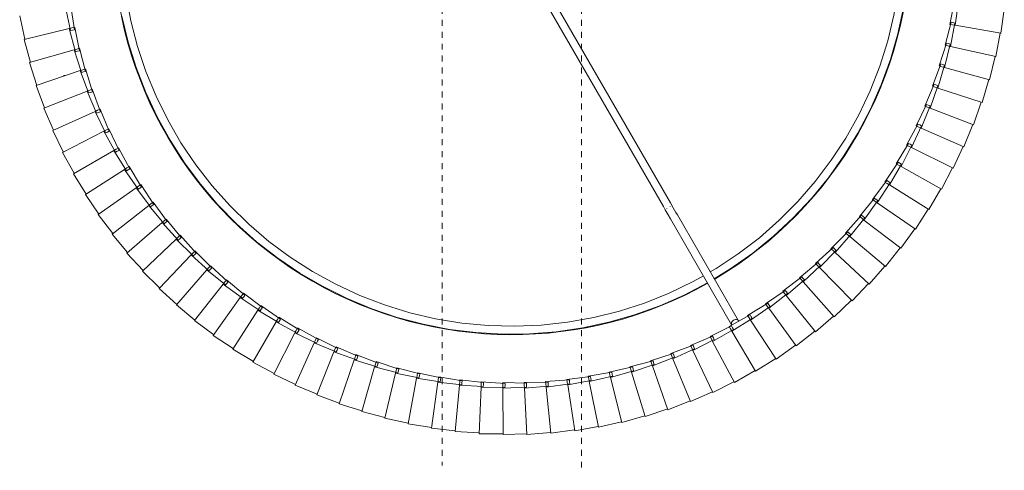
# Model space of a CAD drawing. Header units: millimetres. Extents: x 6284 to 8250, y 1044 to 6845.
# Tile 5 of 6: x 7752 to 8247, y 6327 to 6553. Entities that reach past the tile are written whole.
import ezdxf

# ---------------------------------------------------------------- set-up
doc = ezdxf.new("R2010")
doc.units = ezdxf.units.MM
doc.linetypes.add('Dash', pattern=[6, 3, -3])
doc.layers.add('A-ANNO-DIMS', color=7, linetype='Dash', lineweight=9, true_color=0xd2d2d2)
doc.layers.add('E-LITE-EQPM', color=7, linetype='Continuous', lineweight=20)

# ---------------------------------------------------------------- blocks, each defined once
blk = doc.blocks.new('64315_Suspended_tensor - 64315-45 SAMBA Black_ribbon yellow pendant simple lamp ø450-482028-Planta_PDF Fixing Holes')
at = {"layer": 'E-LITE-EQPM', "color": 253, "true_color": 0xaaaaaa}
for p, q in [((-28.41, 248.45), (-40.35, 247.2)), ((-16.45, 249.53), (-28.43, 248.85)), ((-28.43, 248.85), (-26.34, 225.61)), ((-4.45, 250.03), (-16.45, 249.93)), ((-16.45, 249.93), (-15.48, 226.62)), ((-4.44, 250.43), (-4.58, 227.1)), ((7.56, 249.96), (-4.44, 250.43)), ((7.59, 250.36), (6.33, 227.06)), ((19.55, 249.31), (7.59, 250.36)), ((19.6, 249.71), (17.22, 226.49)), ((31.5, 248.08), (19.6, 249.71)), ((31.56, 248.48), (28.07, 225.41)), ((43.37, 246.29), (31.56, 248.48)), ((-52.1, 244.58), (-63.87, 242.19)), ((-40.3, 246.8), (-52.17, 244.97)), ((-52.17, 244.97), (-47.85, 222.04)), ((-40.35, 247.2), (-37.14, 224.08)), ((43.45, 246.68), (38.86, 223.8)), ((55.14, 243.92), (43.45, 246.68)), ((55.25, 244.31), (49.56, 221.68)), ((66.79, 241), (55.25, 244.31)), ((-75.31, 238.45), (-86.8, 234.94)), ((-63.78, 241.8), (-75.42, 238.84)), ((-75.42, 238.84), (-68.93, 216.43)), ((-63.87, 242.19), (-58.46, 219.49)), ((66.91, 241.38), (60.14, 219.05)), ((78.28, 237.51), (66.91, 241.38)), ((78.42, 237.89), (70.59, 215.91)), ((89.59, 233.48), (78.42, 237.89)), ((-86.67, 234.56), (-97.97, 230.5)), ((-86.8, 234.94), (-79.24, 212.87)), ((89.75, 233.85), (80.87, 212.27)), ((100.7, 228.91), (89.75, 233.85)), ((-97.83, 230.13), (-108.93, 225.53)), ((-97.97, 230.5), (-89.36, 208.82)), ((100.87, 229.27), (90.97, 208.14)), ((111.57, 223.82), (100.87, 229.27)), ((-108.77, 225.17), (-119.63, 220.04)), ((-108.93, 225.53), (-99.28, 204.29)), ((-47.85, 222.04), (-35.99, 223.87)), ((-37.14, 224.08), (-25.2, 225.34)), ((-37.08, 223.7), (-37.14, 224.08)), ((-36.95, 222.7), (-37.08, 223.7)), ((-36.75, 221.32), (-36.95, 222.7)), ((-24.92, 223.36), (-36.75, 221.32)), ((-35.99, 223.87), (-35.8, 222.89)), ((-35.8, 222.89), (-35.62, 221.91)), ((-26.34, 225.61), (-14.35, 226.29)), ((-26.3, 225.22), (-26.34, 225.61)), ((-26.21, 224.22), (-26.3, 225.22)), ((-26.09, 222.83), (-26.21, 224.22)), ((-14.17, 224.3), (-26.09, 222.83)), ((-25.2, 225.34), (-25.06, 224.35)), ((-25.06, 224.35), (-24.92, 223.36)), ((-15.48, 226.62), (-3.47, 226.72)), ((-15.46, 226.23), (-15.48, 226.62)), ((-15.42, 225.22), (-15.46, 226.23)), ((-15.36, 223.82), (-15.42, 225.22)), ((-3.39, 224.73), (-15.36, 223.82)), ((-14.35, 226.29), (-14.26, 225.3)), ((-14.26, 225.3), (-14.17, 224.3)), ((-4.6, 224.3), (-4.59, 225.7)), ((7.4, 224.63), (-4.6, 224.3)), ((-4.59, 225.7), (-4.58, 226.71)), ((-4.58, 226.71), (-4.58, 227.1)), ((-4.58, 227.1), (7.42, 226.63)), ((-3.47, 226.72), (-3.43, 225.72)), ((-3.43, 225.72), (-3.39, 224.73)), ((6.17, 224.27), (6.25, 225.66)), ((18.18, 224.02), (6.17, 224.27)), ((6.25, 225.66), (6.31, 226.67)), ((6.31, 226.67), (6.33, 227.06)), ((6.33, 227.06), (18.29, 226.01)), ((7.41, 225.63), (7.4, 224.63)), ((7.42, 226.63), (7.41, 225.63)), ((16.93, 223.71), (17.08, 225.1)), ((28.91, 222.89), (16.93, 223.71)), ((17.08, 225.1), (17.18, 226.11)), ((17.18, 226.11), (17.22, 226.49)), ((17.22, 226.49), (29.12, 224.87)), ((18.23, 225.01), (18.18, 224.02)), ((18.29, 226.01), (18.23, 225.01)), ((27.65, 222.64), (27.86, 224.03)), ((39.58, 221.24), (27.65, 222.64)), ((27.86, 224.03), (28.01, 225.02)), ((28.01, 225.02), (28.07, 225.41)), ((28.07, 225.41), (39.88, 223.22)), ((29.01, 223.88), (28.91, 222.89)), ((29.12, 224.87), (29.01, 223.88)), ((38.58, 222.43), (38.78, 223.42)), ((38.78, 223.42), (38.86, 223.8)), ((38.86, 223.8), (50.55, 221.05)), ((39.88, 223.22), (39.73, 222.23)), ((111.76, 224.17), (100.86, 203.54)), ((122.18, 218.2), (111.76, 224.17)), ((-119.45, 219.68), (-130.05, 214.05)), ((-119.63, 220.04), (-108.98, 199.28)), ((-68.93, 216.43), (-57.29, 219.38)), ((-58.46, 219.49), (-46.69, 221.88)), ((-58.37, 219.11), (-58.46, 219.49)), ((-58.13, 218.13), (-58.37, 219.11)), ((-57.81, 216.77), (-58.13, 218.13)), ((-46.23, 219.94), (-57.81, 216.77)), ((-57.29, 219.38), (-57.01, 218.43)), ((-57.01, 218.43), (-56.73, 217.47)), ((-47.78, 221.66), (-47.85, 222.04)), ((-47.59, 220.67), (-47.78, 221.66)), ((-47.34, 219.3), (-47.59, 220.67)), ((-35.62, 221.91), (-47.34, 219.3)), ((-46.69, 221.88), (-46.46, 220.91)), ((-46.46, 220.91), (-46.23, 219.94)), ((38.31, 221.06), (38.58, 222.43)), ((50.15, 219.09), (38.31, 221.06)), ((39.73, 222.23), (39.58, 221.24)), ((48.88, 218.97), (49.22, 220.32)), ((60.61, 216.43), (48.88, 218.97)), ((49.22, 220.32), (49.46, 221.3)), ((49.46, 221.3), (49.56, 221.68)), ((49.56, 221.68), (61.1, 218.37)), ((50.35, 220.07), (50.15, 219.09)), ((50.55, 221.05), (50.35, 220.07)), ((59.33, 216.37), (59.74, 217.71)), ((59.74, 217.71), (60.03, 218.67)), ((60.03, 218.67), (60.14, 219.05)), ((60.14, 219.05), (71.51, 215.18)), ((61.1, 218.37), (60.86, 217.4)), ((122.39, 218.54), (110.51, 198.46)), ((132.52, 212.09), (122.39, 218.54)), ((-129.86, 213.7), (-140.18, 207.55)), ((-130.05, 214.05), (-118.42, 193.82)), ((-89.36, 208.82), (-78.06, 212.88)), ((-79.24, 212.87), (-67.75, 216.38)), ((-79.11, 212.5), (-79.24, 212.87)), ((-67.11, 214.49), (-78.33, 210.23)), ((-78.06, 212.88), (-77.69, 211.95)), ((-68.82, 216.05), (-68.93, 216.43)), ((-68.54, 215.09), (-68.82, 216.05)), ((-68.15, 213.74), (-68.54, 215.09)), ((-56.73, 217.47), (-68.15, 213.74)), ((-67.75, 216.38), (-67.43, 215.44)), ((-67.43, 215.44), (-67.11, 214.49)), ((70.93, 213.27), (59.33, 216.37)), ((60.86, 217.4), (60.61, 216.43)), ((69.65, 213.27), (70.12, 214.59)), ((81.09, 209.62), (69.65, 213.27)), ((70.12, 214.59), (70.46, 215.54)), ((70.46, 215.54), (70.59, 215.91)), ((70.59, 215.91), (81.76, 211.5)), ((71.22, 214.23), (70.93, 213.27)), ((71.51, 215.18), (71.22, 214.23)), ((-99.28, 204.29), (-88.19, 208.88)), ((-89.22, 208.46), (-89.36, 208.82)), ((-88.85, 207.52), (-89.22, 208.46)), ((-77.33, 211.02), (-88.33, 206.22)), ((-88.19, 208.88), (-87.78, 207.97)), ((-87.78, 207.97), (-87.37, 207.07)), ((-78.78, 211.55), (-79.11, 212.5)), ((-78.33, 210.23), (-78.78, 211.55)), ((-77.69, 211.95), (-77.33, 211.02)), ((79.81, 209.69), (80.34, 210.98)), ((91.06, 205.49), (79.81, 209.69)), ((80.34, 210.98), (80.72, 211.91)), ((80.72, 211.91), (80.87, 212.27)), ((80.87, 212.27), (91.82, 207.34)), ((81.42, 210.56), (81.09, 209.62)), ((81.76, 211.5), (81.42, 210.56)), ((90.38, 206.88), (90.8, 207.79)), ((90.8, 207.79), (90.97, 208.14)), ((90.97, 208.14), (101.66, 202.69)), ((132.74, 212.42), (119.91, 192.93)), ((142.55, 205.48), (132.74, 212.42)), ((-139.97, 207.21), (-149.98, 200.59)), ((-140.18, 207.55), (-127.58, 187.91)), ((-108.98, 199.28), (-98.12, 204.41)), ((-99.12, 203.93), (-99.28, 204.29)), ((-98.71, 203.01), (-99.12, 203.93)), ((-98.13, 201.74), (-98.71, 203.01)), ((-87.37, 207.07), (-98.13, 201.74)), ((-98.12, 204.41), (-97.66, 203.52)), ((-97.66, 203.52), (-97.21, 202.63)), ((-88.33, 206.22), (-88.85, 207.52)), ((89.78, 205.61), (90.38, 206.88)), ((100.82, 200.88), (89.78, 205.61)), ((91.44, 206.41), (91.06, 205.49)), ((91.82, 207.34), (91.44, 206.41)), ((100.2, 202.3), (100.67, 203.2)), ((100.67, 203.2), (100.86, 203.54)), ((100.86, 203.54), (111.28, 197.58)), ((142.79, 205.8), (129.03, 186.95)), ((152.25, 198.41), (142.79, 205.8)), ((-149.76, 200.26), (-159.44, 193.15)), ((-149.98, 200.59), (-136.46, 181.57)), ((-118.42, 193.82), (-107.82, 199.46)), ((-108.8, 198.94), (-108.98, 199.28)), ((-108.34, 198.04), (-108.8, 198.94)), ((-107.7, 196.8), (-108.34, 198.04)), ((-107.82, 199.46), (-107.32, 198.59)), ((-97.21, 202.63), (-107.7, 196.8)), ((-107.32, 198.59), (-106.82, 197.73)), ((99.55, 201.07), (100.2, 202.3)), ((110.34, 195.81), (99.55, 201.07)), ((101.24, 201.79), (100.82, 200.88)), ((101.66, 202.69), (101.24, 201.79)), ((109.8, 197.26), (110.31, 198.13)), ((110.31, 198.13), (110.51, 198.46)), ((110.51, 198.46), (120.63, 192.01)), ((152.5, 198.71), (137.86, 180.55)), ((161.6, 190.87), (152.5, 198.71)), ((-159.44, 193.15), (-145.02, 174.81)), ((-127.58, 187.91), (-117.27, 194.05)), ((-118.22, 193.48), (-118.42, 193.82)), ((-117.72, 192.61), (-118.22, 193.48)), ((-117.27, 194.05), (-116.73, 193.21)), ((-106.82, 197.73), (-117.02, 191.4)), ((-116.73, 193.21), (-116.19, 192.37)), ((79.68, 141.99), (110.38, 195.17)), ((113.84, 193.17), (83.14, 139.99)), ((109.09, 196.06), (109.8, 197.26)), ((119.62, 190.29), (109.09, 196.06)), ((110.81, 196.69), (110.34, 195.81)), ((111.28, 197.58), (110.81, 196.69)), ((119.7, 192.61), (119.91, 192.93)), ((119.91, 192.93), (129.71, 186)), ((-159.2, 192.83), (-168.52, 185.28)), ((-136.46, 181.57), (-126.45, 188.2)), ((-126.45, 188.2), (-125.87, 187.39)), ((-116.19, 192.37), (-126.08, 185.56)), ((-117.02, 191.4), (-117.72, 192.61)), ((118.37, 190.6), (119.14, 191.76)), ((128.61, 184.33), (118.37, 190.6)), ((119.14, 191.76), (119.7, 192.61)), ((120.13, 191.15), (119.62, 190.29)), ((120.63, 192.01), (120.13, 191.15)), ((161.87, 191.16), (146.37, 173.72)), ((170.57, 182.89), (161.87, 191.16)), ((-168.27, 184.97), (-177.22, 176.97)), ((-168.52, 185.28), (-153.24, 167.64)), ((-125.29, 186.57), (-134.84, 179.29)), ((-127.37, 187.58), (-127.58, 187.91)), ((-126.83, 186.74), (-127.37, 187.58)), ((-126.08, 185.56), (-126.83, 186.74)), ((-125.87, 187.39), (-125.29, 186.57)), ((127.39, 184.7), (128.21, 185.83)), ((137.31, 177.95), (127.39, 184.7)), ((128.21, 185.83), (128.8, 186.64)), ((129.16, 185.16), (128.61, 184.33)), ((128.8, 186.64), (129.03, 186.95)), ((129.03, 186.95), (138.49, 179.56)), ((129.71, 186), (129.16, 185.16)), ((170.86, 183.17), (154.54, 166.5)), ((179.15, 174.5), (170.86, 183.17)), ((-145.02, 174.81), (-135.34, 181.91)), ((-134.1, 180.34), (-143.29, 172.61)), ((-136.23, 181.25), (-136.46, 181.57)), ((-135.65, 180.43), (-136.23, 181.25)), ((-134.84, 179.29), (-135.65, 180.43)), ((-135.34, 181.91), (-134.72, 181.13)), ((-134.72, 181.13), (-134.1, 180.34)), ((136.11, 178.37), (136.98, 179.46)), ((145.7, 171.15), (136.11, 178.37)), ((136.98, 179.46), (137.62, 180.24)), ((137.9, 178.75), (137.31, 177.95)), ((137.62, 180.24), (137.86, 180.55)), ((137.86, 180.55), (146.95, 172.7)), ((138.49, 179.56), (137.9, 178.75)), ((-176.95, 176.68), (-185.52, 168.26)), ((-177.22, 176.97), (-161.11, 160.09)), ((-153.24, 167.64), (-143.91, 175.2)), ((-142.6, 173.7), (-151.41, 165.53)), ((-144.78, 174.5), (-145.02, 174.81)), ((-144.15, 173.71), (-144.78, 174.5)), ((-143.29, 172.61), (-144.15, 173.71)), ((-143.91, 175.2), (-143.26, 174.45)), ((-143.26, 174.45), (-142.6, 173.7)), ((145.44, 172.68), (146.11, 173.43)), ((146.11, 173.43), (146.37, 173.72)), ((146.37, 173.72), (155.07, 165.45)), ((179.45, 174.76), (162.35, 158.89)), ((187.32, 165.7), (179.45, 174.76)), ((-185.52, 168.26), (-168.61, 152.17)), ((144.51, 171.63), (145.44, 172.68)), ((153.75, 163.96), (144.51, 171.63)), ((146.32, 171.93), (145.7, 171.15)), ((146.95, 172.7), (146.32, 171.93)), ((-185.23, 167.98), (-193.38, 159.16)), ((-161.11, 160.09), (-152.16, 168.09)), ((-150.78, 166.65), (-159.18, 158.07)), ((-152.99, 167.35), (-153.24, 167.64)), ((-152.33, 166.59), (-152.99, 167.35)), ((-151.41, 165.53), (-152.33, 166.59)), ((-152.16, 168.09), (-151.47, 167.37)), ((-151.47, 167.37), (-150.78, 166.65)), ((152.58, 164.5), (153.56, 165.5)), ((161.44, 156.39), (152.58, 164.5)), ((153.56, 165.5), (154.27, 166.22)), ((154.41, 164.71), (153.75, 163.96)), ((154.27, 166.22), (154.54, 166.5)), ((155.07, 165.45), (154.41, 164.71)), ((154.54, 166.5), (162.84, 157.82)), ((187.64, 165.95), (169.79, 150.91)), ((195.06, 156.51), (187.64, 165.95)), ((-193.08, 158.89), (-200.8, 149.69)), ((-193.38, 159.16), (-175.72, 143.9)), ((-168.61, 152.17), (-160.05, 160.59)), ((-158.6, 159.22), (-166.59, 150.25)), ((-160.84, 159.81), (-161.11, 160.09)), ((-160.15, 159.08), (-160.84, 159.81)), ((-159.18, 158.07), (-160.15, 159.08)), ((-160.05, 160.59), (-159.33, 159.9)), ((-159.33, 159.9), (-158.6, 159.22)), ((161.33, 157.94), (162.07, 158.62)), ((162.07, 158.62), (162.35, 158.89)), ((162.35, 158.89), (170.22, 149.82)), ((160.3, 156.99), (161.33, 157.94)), ((168.76, 148.46), (160.3, 156.99)), ((162.14, 157.1), (161.44, 156.39)), ((162.84, 157.82), (162.14, 157.1)), ((195.38, 156.75), (176.84, 142.59)), ((202.35, 146.97), (195.38, 156.75)), ((-200.49, 149.44), (-207.75, 139.88)), ((-200.8, 149.69), (-182.43, 135.3)), ((-175.72, 143.9), (-167.57, 152.72)), ((-166.06, 151.42), (-173.61, 142.08)), ((-168.33, 151.91), (-168.61, 152.17)), ((-167.6, 151.21), (-168.33, 151.91)), ((-166.59, 150.25), (-167.6, 151.21)), ((-167.57, 152.72), (-166.82, 152.07)), ((-166.82, 152.07), (-166.06, 151.42)), ((167.66, 149.11), (168.72, 150.01)), ((175.69, 140.19), (167.66, 149.11)), ((168.72, 150.01), (169.49, 150.66)), ((169.49, 149.14), (168.76, 148.46)), ((170.22, 149.82), (169.49, 149.14)), ((169.49, 150.66), (169.79, 150.91)), ((169.79, 150.91), (177.22, 141.48)), ((-182.43, 135.3), (-174.71, 144.5)), ((-175.43, 143.65), (-175.72, 143.9)), ((-174.66, 142.99), (-175.43, 143.65)), ((-174.71, 144.5), (-173.93, 143.89)), ((-173.93, 143.89), (-173.14, 143.27)), ((202.68, 147.19), (183.48, 133.93)), ((209.17, 137.09), (202.68, 147.19)), ((-207.43, 139.64), (-214.23, 129.74)), ((-207.75, 139.88), (-188.71, 126.39)), ((-173.14, 143.27), (-180.23, 133.58)), ((-173.61, 142.08), (-174.66, 142.99)), ((174.62, 140.89), (175.73, 141.74)), ((182.22, 131.6), (174.62, 140.89)), ((176.46, 140.83), (175.69, 140.19)), ((175.73, 141.74), (176.53, 142.35)), ((177.22, 141.48), (176.46, 140.83)), ((176.53, 142.35), (176.84, 142.59)), ((176.84, 142.59), (183.81, 132.81)), ((-188.71, 126.39), (-181.45, 135.95)), ((-179.82, 134.79), (-186.43, 124.77)), ((-182.12, 135.06), (-182.43, 135.3)), ((-181.33, 134.44), (-182.12, 135.06)), ((-181.45, 135.95), (-180.63, 135.37)), ((-180.23, 133.58), (-181.33, 134.44)), ((-180.63, 135.37), (-179.82, 134.79)), ((15.71, 31.19), (76.14, 135.87)), ((79.61, 133.87), (19.17, 29.19)), ((77.78, 136.7), (77.86, 136.84)), ((79.6, 135.85), (79.51, 135.7)), ((182.33, 133.14), (183.16, 133.71)), ((183.16, 133.71), (183.48, 133.93)), ((183.48, 133.93), (189.97, 123.83)), ((209.52, 137.29), (189.7, 124.97)), ((215.51, 126.89), (209.52, 137.29)), ((-213.89, 129.52), (-220.21, 119.31)), ((-214.23, 129.74), (-194.56, 117.18)), ((181.18, 132.35), (182.33, 133.14)), ((188.33, 122.7), (181.18, 132.35)), ((183.01, 132.2), (182.22, 131.6)), ((183.81, 132.81), (183.01, 132.2)), ((-194.56, 117.18), (-187.77, 127.08)), ((-186.08, 126), (-192.21, 115.68)), ((-188.39, 126.16), (-188.71, 126.39)), ((-187.57, 125.58), (-188.39, 126.16)), ((-187.77, 127.08), (-186.92, 126.54)), ((-186.43, 124.77), (-187.57, 125.58)), ((-186.92, 126.54), (-186.08, 126)), ((187.33, 123.5), (188.51, 124.24)), ((188.51, 124.24), (189.37, 124.77)), ((189.97, 123.83), (189.15, 123.27)), ((189.37, 124.77), (189.7, 124.97)), ((189.7, 124.97), (195.7, 114.57)), ((215.87, 127.08), (195.48, 115.72)), ((221.36, 116.4), (215.87, 127.08)), ((-219.86, 119.1), (-225.68, 108.6)), ((-220.21, 119.31), (-199.96, 107.7)), ((194, 113.52), (187.33, 123.5)), ((189.15, 123.27), (188.33, 122.7)), ((-199.96, 107.7), (-193.65, 117.92)), ((-191.92, 116.92), (-197.54, 106.31)), ((-194.23, 116.97), (-194.56, 117.18)), ((-193.38, 116.43), (-194.23, 116.97)), ((-193.65, 117.92), (-192.78, 117.42)), ((-192.21, 115.68), (-193.38, 116.43)), ((-192.78, 117.42), (-191.92, 116.92)), ((193.04, 114.36), (194.26, 115.04)), ((199.23, 104.07), (193.04, 114.36)), ((194.85, 114.04), (194, 113.52)), ((194.26, 115.04), (195.14, 115.53)), ((195.7, 114.57), (194.85, 114.04)), ((195.14, 115.53), (195.48, 115.72)), ((195.48, 115.72), (200.97, 105.05)), ((221.72, 116.57), (200.81, 106.21)), ((226.69, 105.64), (221.72, 116.57)), ((-225.33, 108.41), (-230.63, 97.64)), ((-225.68, 108.6), (-204.9, 97.98)), ((-204.9, 97.98), (-199.09, 108.48)), ((-197.31, 107.58), (-202.41, 96.71)), ((-199.63, 107.51), (-199.96, 107.7)), ((-198.75, 107.01), (-199.62, 107.51)), ((-199.09, 108.48), (-198.2, 108.03)), ((-197.54, 106.31), (-198.75, 107.01)), ((-198.2, 108.03), (-197.31, 107.58)), ((198.31, 104.97), (199.56, 105.59)), ((203.99, 94.39), (198.31, 104.97)), ((200.1, 104.56), (199.23, 104.07)), ((199.56, 105.59), (200.46, 106.03)), ((200.97, 105.05), (200.1, 104.56)), ((200.46, 106.03), (200.81, 106.21)), ((200.81, 106.21), (205.78, 95.28)), ((227.06, 105.79), (205.68, 96.45)), ((231.5, 94.64), (227.06, 105.79)), ((-230.27, 97.47), (-235.05, 86.45)), ((-230.63, 97.64), (-209.37, 88.03)), ((-209.37, 88.03), (-204.06, 98.8)), ((-202.25, 97.98), (-206.82, 86.88)), ((-204.56, 97.8), (-204.9, 97.98)), ((-203.66, 97.34), (-204.56, 97.8)), ((-204.06, 98.8), (-203.16, 98.39)), ((-202.41, 96.71), (-203.66, 97.34)), ((-203.16, 98.39), (-202.25, 97.98)), ((203.12, 95.33), (204.4, 95.89)), ((208.29, 84.49), (203.12, 95.33)), ((204.89, 94.84), (203.99, 94.39)), ((204.4, 95.89), (205.32, 96.29)), ((205.78, 95.28), (204.89, 94.84)), ((205.32, 96.29), (205.68, 96.45)), ((205.68, 96.45), (210.12, 85.29)), ((231.87, 94.77), (210.07, 86.46)), ((235.77, 83.42), (231.87, 94.77)), ((-234.69, 86.3), (-238.93, 75.07)), ((-235.05, 86.45), (-213.35, 77.88)), ((-213.35, 77.88), (-208.57, 88.89)), ((-206.72, 88.16), (-210.76, 76.85)), ((-209.02, 87.87), (-209.37, 88.03)), ((-208.1, 87.45), (-209.01, 87.87)), ((-208.57, 88.89), (-207.64, 88.52)), ((-206.82, 86.88), (-208.1, 87.45)), ((-207.64, 88.52), (-206.72, 88.16)), ((207.46, 85.47), (208.76, 85.97)), ((212.11, 74.4), (207.46, 85.47)), ((209.2, 84.89), (208.29, 84.49)), ((208.76, 85.97), (209.71, 86.32)), ((210.12, 85.29), (209.2, 84.89)), ((209.71, 86.32), (210.07, 86.46)), ((210.07, 86.46), (213.97, 75.11)), ((236.16, 83.53), (213.98, 76.28)), ((239.51, 72), (236.16, 83.53)), ((-238.56, 74.93), (-242.26, 63.51)), ((-238.93, 75.07), (-216.85, 67.54)), ((-216.85, 67.54), (-212.6, 78.77)), ((-210.71, 78.13), (-214.2, 66.64)), ((-212.99, 77.73), (-213.35, 77.88)), ((-212.05, 77.36), (-212.99, 77.73)), ((-212.6, 78.77), (-211.65, 78.45)), ((-210.76, 76.85), (-212.05, 77.36)), ((-211.65, 78.45), (-210.71, 78.13)), ((211.32, 75.41), (212.65, 75.85)), ((215.43, 64.13), (211.32, 75.41)), ((213.04, 74.75), (212.11, 74.4)), ((212.65, 75.85), (213.61, 76.16)), ((213.97, 75.11), (213.04, 74.75)), ((213.61, 76.16), (213.98, 76.28)), ((213.98, 76.28), (217.33, 64.75)), ((239.89, 72.1), (217.39, 65.92)), ((242.69, 60.42), (239.89, 72.1)), ((-219.84, 57.05), (-216.13, 68.48)), ((-214.22, 67.92), (-217.15, 56.28)), ((-216.48, 67.42), (-216.85, 67.54)), ((-215.52, 67.09), (-216.48, 67.42)), ((-216.13, 68.48), (-215.18, 68.2)), ((-214.2, 66.64), (-215.52, 67.09)), ((-215.18, 68.2), (-214.22, 67.92)), ((214.7, 65.18), (216.05, 65.55)), ((218.26, 53.72), (214.7, 65.18)), ((216.38, 64.44), (215.43, 64.13)), ((216.05, 65.55), (217.02, 65.82)), ((217.33, 64.75), (216.38, 64.44)), ((217.02, 65.82), (217.39, 65.92)), ((217.39, 65.92), (220.19, 54.24)), ((-241.88, 63.39), (-245.03, 51.81)), ((-242.26, 63.51), (-219.84, 57.05)), ((243.08, 60.5), (220.31, 55.41)), ((245.31, 48.71), (243.08, 60.5)), ((-222.32, 46.43), (-219.17, 58.02)), ((-219.46, 56.95), (-219.84, 57.05)), ((-217.23, 57.56), (-219.61, 45.79)), ((-218.5, 56.67), (-219.46, 56.95)), ((-219.17, 58.02), (-218.2, 57.79)), ((-217.15, 56.28), (-218.5, 56.67)), ((-218.2, 57.79), (-217.23, 57.56)), ((217.58, 54.8), (218.94, 55.11)), ((220.59, 43.18), (217.58, 54.8)), ((218.94, 55.11), (219.93, 55.33)), ((219.93, 55.33), (220.31, 55.41)), ((220.31, 55.41), (222.54, 43.61)), ((-244.64, 51.71), (-247.23, 39.98)), ((-245.03, 51.81), (-222.32, 46.43)), ((219.22, 53.98), (218.26, 53.72)), ((220.19, 54.24), (219.22, 53.98)), ((-224.3, 35.71), (-221.71, 47.43)), ((-221.95, 46.34), (-222.32, 46.43)), ((-220.96, 46.11), (-221.95, 46.34)), ((-221.71, 47.43), (-220.72, 47.25)), ((-219.74, 47.07), (-221.55, 35.2)), ((-219.61, 45.79), (-220.96, 46.11)), ((-220.72, 47.25), (-219.74, 47.07)), ((219.96, 44.29), (221.34, 44.53)), ((221.34, 44.53), (222.33, 44.71)), ((222.33, 44.71), (222.71, 44.77)), ((245.7, 48.77), (222.71, 44.77)), ((222.71, 44.77), (224.37, 32.88)), ((247.36, 36.87), (245.7, 48.77)), ((222.41, 32.54), (219.96, 44.29)), ((221.56, 43.4), (220.59, 43.18)), ((222.54, 43.61), (221.56, 43.4))]:
    blk.add_line(p, q, dxfattribs=at)
at = {"layer": 'E-LITE-EQPM', "color": 253, "true_color": 0xaaaaaa, "flags": 128}
for points in [[(-195.93, 40.1), (-192.79, 53.19), (-188.78, 66.03), (-183.91, 78.57), (-178.21, 90.76), (-171.71, 102.54), (-164.42, 113.85), (-156.4, 124.65), (-147.66, 134.89), (-138.26, 144.51), (-128.23, 153.48), (-117.61, 161.75), (-106.47, 169.3), (-94.85, 176.07), (-82.79, 182.05), (-70.36, 187.21), (-57.62, 191.52), (-44.61, 194.96), (-31.4, 197.51), (-18.05, 199.18), (-4.61, 199.94), (8.84, 199.8), (22.26, 198.75), (35.57, 196.81), (48.73, 193.97), (61.66, 190.25), (74.31, 185.68), (86.63, 180.26), (98.26, 174.18)], [(96.21, 170.63), (91.06, 173.56), (79.06, 179.34), (66.69, 184.3), (54.02, 188.4), (41.1, 191.64), (27.99, 193.99), (14.75, 195.44), (1.44, 195.99), (-11.88, 195.63), (-25.14, 194.38), (-38.28, 192.22), (-51.25, 189.18), (-63.98, 185.26), (-76.42, 180.48), (-88.5, 174.88), (-100.17, 168.46), (-111.38, 161.27), (-122.08, 153.33), (-132.21, 144.68), (-141.74, 135.37), (-150.6, 125.43), (-158.77, 114.91), (-166.21, 103.86), (-172.88, 92.33), (-178.76, 80.37), (-183.8, 68.05), (-188, 55.4), (-191.33, 42.51), (-193.77, 29.41)], [(195.99, 0), (195.54, 13.31), (194.19, 26.56), (191.93, 39.69), (188.79, 52.64), (184.78, 65.34), (179.92, 77.74), (174.22, 89.78), (167.72, 101.41), (160.45, 112.57), (152.43, 123.2), (143.71, 133.27), (134.32, 142.73), (124.32, 151.52), (113.74, 159.61), (102.64, 166.97), (99.69, 168.65)], [(101.69, 172.11), (110.03, 167), (121.01, 159.23), (131.45, 150.73), (141.28, 141.55), (150.48, 131.73), (159, 121.31), (166.8, 110.35), (173.84, 98.88), (180.1, 86.97), (185.54, 74.66), (190.14, 62.02), (193.88, 49.09), (196.74, 35.94), (198.71, 22.63), (199.78, 9.22), (199.99, 0)], [(79.68, 141.99), (78.47, 139.9), (77.06, 137.45), (76.14, 135.87)], [(79.61, 133.87), (81.09, 136.44), (82.44, 138.77), (83.14, 139.99)]]:
    blk.add_lwpolyline(points, dxfattribs=at)
at = {"layer": 'E-LITE-EQPM', "color": 253, "true_color": 0xaaaaaa}
for start, end in [(60.5708, 179.427), (0, 59.4017)]:
    blk.add_arc((0, 0), 200.2, start, end, dxfattribs=at)
for start_param, end_param in [(0, 3.141593), (6.166124, 6.283185), (3.141593, 3.321661)]:
    blk.add_ellipse((112.11, 194.17), major_axis=(-1.73, 1), ratio=0.707107, start_param=start_param, end_param=end_param, dxfattribs=at)

msp = doc.modelspace()

# ---------------------------------------------------------------- linework, layer by layer
at = {"layer": 'A-ANNO-DIMS'}
for p, q in [((7964.51, 6594.95), (7964.51, 6328.95)), ((8034.51, 6594.95), (8034.51, 6326.61))]:
    msp.add_line(p, q, dxfattribs=at)
at = {"layer": 'E-LITE-EQPM'}
msp.add_line((7774.2, 6524.95), (7775.03, 6524.95), dxfattribs=at)

# ---------------------------------------------------------------- block references
at = {"layer": 'E-LITE-EQPM', "color": 253, "true_color": 0xaaaaaa, "extrusion": (0, 0, -1), "rotation": 180}
msp.add_blockref('64315_Suspended_tensor - 64315-45 SAMBA Black_ribbon yellow pendant simple lamp ø450-482028-Planta_PDF Fixing Holes', (-7999.51, 6594.95), dxfattribs=at)

doc.saveas('drawing.dxf')
